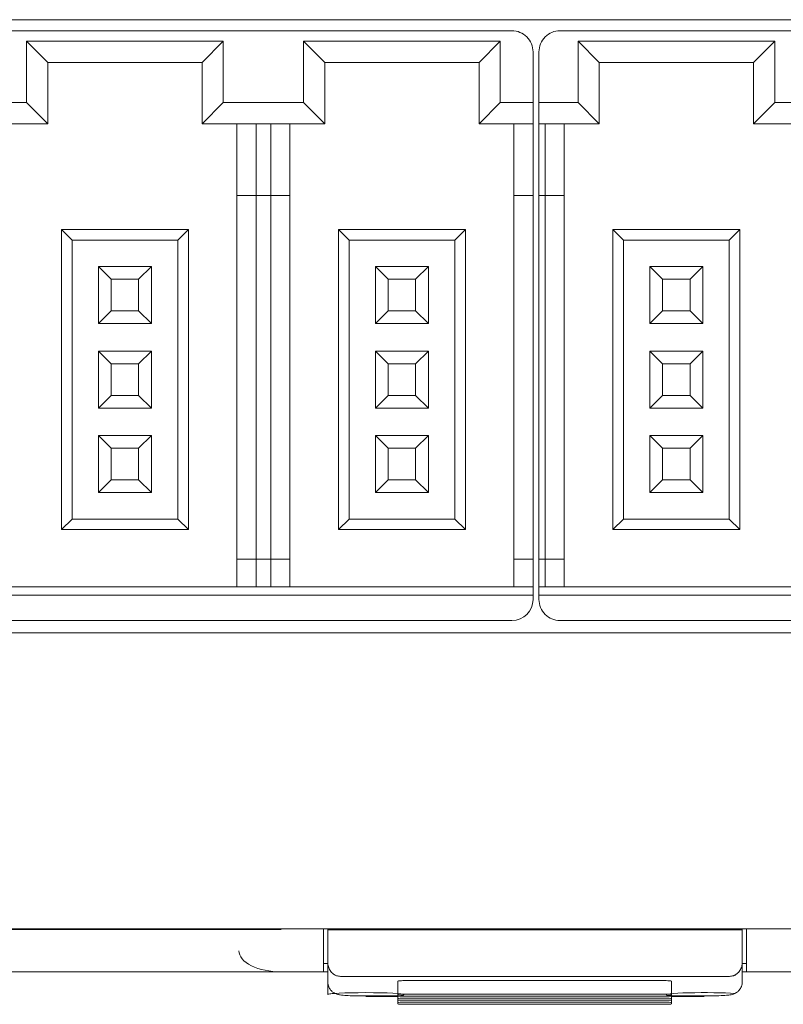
# Model space of a CAD drawing. Header units: millimetres. Extents: x -1146 to -167, y 277 to 699.
# Tile 14 of 40: x -878 to -860, y 438 to 462. Entities that reach past the tile are written whole.
import ezdxf

# ---------------------------------------------------------------- set-up
doc = ezdxf.new("R2010")
doc.units = ezdxf.units.MM
doc.header["$MEASUREMENT"] = 0

msp = doc.modelspace()

# ---------------------------------------------------------------- linework, layer by layer
at = {"lineweight": 18}
for points in [[(-891.114, 461.514), (-891.114, 461.514), (-840.714, 461.514), (-840.714, 461.514)], [(-891.463, 461.253), (-891.463, 461.253), (-866.463, 461.253), (-866.463, 461.253)], [(-865.323, 461.253), (-865.323, 461.253), (-852.823, 461.253), (-852.823, 461.253)], [(-877.938, 461.003), (-877.938, 461.003), (-877.438, 460.503), (-877.438, 460.503)], [(-877.938, 459.553), (-877.938, 459.553), (-877.938, 461.003), (-877.938, 461.003)], [(-877.938, 461.003), (-877.938, 461.003), (-873.288, 461.003), (-873.288, 461.003)], [(-873.288, 461.003), (-873.288, 461.003), (-873.788, 460.503), (-873.788, 460.503)], [(-873.288, 461.003), (-873.288, 461.003), (-873.288, 459.553), (-873.288, 459.553)], [(-871.388, 461.003), (-871.388, 461.003), (-870.888, 460.503), (-870.888, 460.503)], [(-871.388, 459.553), (-871.388, 459.553), (-871.388, 461.003), (-871.388, 461.003)], [(-871.388, 461.003), (-871.388, 461.003), (-866.738, 461.003), (-866.738, 461.003)], [(-866.738, 461.003), (-866.738, 461.003), (-867.238, 460.503), (-867.238, 460.503)], [(-866.738, 461.003), (-866.738, 461.003), (-866.738, 459.553), (-866.738, 459.553)], [(-860.248, 461.003), (-860.248, 461.003), (-864.898, 461.003), (-864.898, 461.003)], [(-864.898, 461.003), (-864.898, 461.003), (-864.398, 460.503), (-864.398, 460.503)], [(-864.898, 461.003), (-864.898, 461.003), (-864.898, 459.553), (-864.898, 459.553)], [(-860.248, 461.003), (-860.248, 461.003), (-860.748, 460.503), (-860.748, 460.503)], [(-860.248, 459.553), (-860.248, 459.553), (-860.248, 461.003), (-860.248, 461.003)], [(-865.963, 460.753), (-865.963, 460.753), (-865.963, 459.553), (-865.963, 459.553)], [(-865.823, 459.553), (-865.823, 459.553), (-865.823, 460.753), (-865.823, 460.753)], [(-877.438, 459.053), (-877.438, 459.053), (-877.438, 460.503), (-877.438, 460.503)], [(-877.438, 460.503), (-877.438, 460.503), (-873.788, 460.503), (-873.788, 460.503)], [(-873.788, 460.503), (-873.788, 460.503), (-873.788, 459.053), (-873.788, 459.053)], [(-870.888, 459.053), (-870.888, 459.053), (-870.888, 460.503), (-870.888, 460.503)], [(-870.888, 460.503), (-870.888, 460.503), (-867.238, 460.503), (-867.238, 460.503)], [(-867.238, 460.503), (-867.238, 460.503), (-867.238, 459.053), (-867.238, 459.053)], [(-864.398, 460.503), (-864.398, 460.503), (-860.748, 460.503), (-860.748, 460.503)], [(-864.398, 459.053), (-864.398, 459.053), (-864.398, 460.503), (-864.398, 460.503)], [(-860.748, 460.503), (-860.748, 460.503), (-860.748, 459.053), (-860.748, 459.053)], [(-879.838, 459.553), (-879.838, 459.553), (-877.938, 459.553), (-877.938, 459.553)], [(-877.938, 459.553), (-877.938, 459.553), (-877.438, 459.053), (-877.438, 459.053)], [(-873.288, 459.553), (-873.288, 459.553), (-873.788, 459.053), (-873.788, 459.053)], [(-873.288, 459.553), (-873.288, 459.553), (-871.388, 459.553), (-871.388, 459.553)], [(-871.388, 459.553), (-871.388, 459.553), (-870.888, 459.053), (-870.888, 459.053)], [(-866.738, 459.553), (-866.738, 459.553), (-867.238, 459.053), (-867.238, 459.053)], [(-865.963, 459.553), (-865.963, 459.553), (-866.738, 459.553), (-866.738, 459.553)], [(-865.963, 459.553), (-865.963, 459.553), (-865.963, 459.053), (-865.963, 459.053)], [(-864.898, 459.553), (-864.898, 459.553), (-865.823, 459.553), (-865.823, 459.553)], [(-865.823, 459.053), (-865.823, 459.053), (-865.823, 459.553), (-865.823, 459.553)], [(-864.898, 459.553), (-864.898, 459.553), (-864.398, 459.053), (-864.398, 459.053)], [(-860.248, 459.553), (-860.248, 459.553), (-860.748, 459.053), (-860.748, 459.053)], [(-858.348, 459.553), (-858.348, 459.553), (-860.248, 459.553), (-860.248, 459.553)], [(-880.338, 459.053), (-880.338, 459.053), (-877.438, 459.053), (-877.438, 459.053)], [(-873.788, 459.053), (-873.788, 459.053), (-870.888, 459.053), (-870.888, 459.053)], [(-872.963, 459.053), (-872.963, 459.053), (-872.963, 457.353), (-872.963, 457.353)], [(-872.513, 457.353), (-872.513, 457.353), (-872.513, 459.053), (-872.513, 459.053)], [(-872.163, 459.053), (-872.163, 459.053), (-872.163, 457.353), (-872.163, 457.353)], [(-871.713, 457.353), (-871.713, 457.353), (-871.713, 459.053), (-871.713, 459.053)], [(-867.238, 459.053), (-867.238, 459.053), (-865.963, 459.053), (-865.963, 459.053)], [(-866.413, 459.053), (-866.413, 459.053), (-866.413, 457.353), (-866.413, 457.353)], [(-865.963, 459.053), (-865.963, 459.053), (-865.963, 457.353), (-865.963, 457.353)], [(-865.823, 457.353), (-865.823, 457.353), (-865.823, 459.053), (-865.823, 459.053)], [(-865.823, 459.053), (-865.823, 459.053), (-864.398, 459.053), (-864.398, 459.053)], [(-865.673, 457.353), (-865.673, 457.353), (-865.673, 459.053), (-865.673, 459.053)], [(-865.223, 457.353), (-865.223, 457.353), (-865.223, 459.053), (-865.223, 459.053)], [(-860.748, 459.053), (-860.748, 459.053), (-857.848, 459.053), (-857.848, 459.053)], [(-872.963, 457.353), (-872.963, 457.353), (-872.963, 448.753), (-872.963, 448.753)], [(-872.963, 457.353), (-872.963, 457.353), (-872.513, 457.353), (-872.513, 457.353)], [(-872.513, 448.753), (-872.513, 448.753), (-872.513, 457.353), (-872.513, 457.353)], [(-872.513, 457.353), (-872.513, 457.353), (-872.163, 457.353), (-872.163, 457.353)], [(-872.163, 457.353), (-872.163, 457.353), (-872.163, 448.753), (-872.163, 448.753)], [(-872.163, 457.353), (-872.163, 457.353), (-871.713, 457.353), (-871.713, 457.353)], [(-871.713, 448.753), (-871.713, 448.753), (-871.713, 457.353), (-871.713, 457.353)], [(-866.413, 457.353), (-866.413, 457.353), (-866.413, 448.753), (-866.413, 448.753)], [(-866.413, 457.353), (-866.413, 457.353), (-865.963, 457.353), (-865.963, 457.353)], [(-865.963, 457.353), (-865.963, 457.353), (-865.963, 448.753), (-865.963, 448.753)], [(-865.823, 448.753), (-865.823, 448.753), (-865.823, 457.353), (-865.823, 457.353)], [(-865.823, 457.353), (-865.823, 457.353), (-865.673, 457.353), (-865.673, 457.353)], [(-865.673, 448.753), (-865.673, 448.753), (-865.673, 457.353), (-865.673, 457.353)], [(-865.673, 457.353), (-865.673, 457.353), (-865.223, 457.353), (-865.223, 457.353)], [(-865.223, 448.753), (-865.223, 448.753), (-865.223, 457.353), (-865.223, 457.353)], [(-874.113, 456.553), (-874.113, 456.553), (-877.113, 456.553), (-877.113, 456.553)], [(-877.113, 456.553), (-877.113, 456.553), (-876.863, 456.303), (-876.863, 456.303)], [(-877.113, 456.553), (-877.113, 456.553), (-877.113, 449.453), (-877.113, 449.453)], [(-874.113, 456.553), (-874.113, 456.553), (-874.363, 456.303), (-874.363, 456.303)], [(-874.113, 449.453), (-874.113, 449.453), (-874.113, 456.553), (-874.113, 456.553)], [(-870.563, 456.553), (-870.563, 456.553), (-870.563, 449.453), (-870.563, 449.453)], [(-867.563, 456.553), (-867.563, 456.553), (-870.563, 456.553), (-870.563, 456.553)], [(-870.563, 456.553), (-870.563, 456.553), (-870.313, 456.303), (-870.313, 456.303)], [(-867.563, 456.553), (-867.563, 456.553), (-867.813, 456.303), (-867.813, 456.303)], [(-867.563, 449.453), (-867.563, 449.453), (-867.563, 456.553), (-867.563, 456.553)], [(-861.073, 456.553), (-861.073, 456.553), (-864.073, 456.553), (-864.073, 456.553)], [(-864.073, 456.553), (-864.073, 456.553), (-863.823, 456.303), (-863.823, 456.303)], [(-864.073, 456.553), (-864.073, 456.553), (-864.073, 449.453), (-864.073, 449.453)], [(-861.073, 456.553), (-861.073, 456.553), (-861.323, 456.303), (-861.323, 456.303)], [(-861.073, 449.453), (-861.073, 449.453), (-861.073, 456.553), (-861.073, 456.553)], [(-876.863, 456.303), (-876.863, 456.303), (-874.363, 456.303), (-874.363, 456.303)], [(-876.863, 449.703), (-876.863, 449.703), (-876.863, 456.303), (-876.863, 456.303)], [(-874.363, 456.303), (-874.363, 456.303), (-874.363, 449.703), (-874.363, 449.703)], [(-870.313, 456.303), (-870.313, 456.303), (-867.813, 456.303), (-867.813, 456.303)], [(-870.313, 449.703), (-870.313, 449.703), (-870.313, 456.303), (-870.313, 456.303)], [(-867.813, 456.303), (-867.813, 456.303), (-867.813, 449.703), (-867.813, 449.703)], [(-863.823, 456.303), (-863.823, 456.303), (-861.323, 456.303), (-861.323, 456.303)], [(-863.823, 449.703), (-863.823, 449.703), (-863.823, 456.303), (-863.823, 456.303)], [(-861.323, 456.303), (-861.323, 456.303), (-861.323, 449.703), (-861.323, 449.703)], [(-876.238, 455.678), (-876.238, 455.678), (-876.238, 454.328), (-876.238, 454.328)], [(-874.988, 455.678), (-874.988, 455.678), (-876.238, 455.678), (-876.238, 455.678)], [(-875.938, 455.378), (-875.938, 455.378), (-876.238, 455.678), (-876.238, 455.678)], [(-875.288, 455.378), (-875.288, 455.378), (-874.988, 455.678), (-874.988, 455.678)], [(-874.988, 454.328), (-874.988, 454.328), (-874.988, 455.678), (-874.988, 455.678)], [(-868.438, 455.678), (-868.438, 455.678), (-869.688, 455.678), (-869.688, 455.678)], [(-869.388, 455.378), (-869.388, 455.378), (-869.688, 455.678), (-869.688, 455.678)], [(-869.688, 455.678), (-869.688, 455.678), (-869.688, 454.328), (-869.688, 454.328)], [(-868.738, 455.378), (-868.738, 455.378), (-868.438, 455.678), (-868.438, 455.678)], [(-868.438, 454.328), (-868.438, 454.328), (-868.438, 455.678), (-868.438, 455.678)], [(-862.898, 455.378), (-862.898, 455.378), (-863.198, 455.678), (-863.198, 455.678)], [(-863.198, 455.678), (-863.198, 455.678), (-863.198, 454.328), (-863.198, 454.328)], [(-861.948, 455.678), (-861.948, 455.678), (-863.198, 455.678), (-863.198, 455.678)], [(-862.248, 455.378), (-862.248, 455.378), (-861.948, 455.678), (-861.948, 455.678)], [(-861.948, 454.328), (-861.948, 454.328), (-861.948, 455.678), (-861.948, 455.678)], [(-875.938, 454.628), (-875.938, 454.628), (-875.938, 455.378), (-875.938, 455.378)], [(-875.938, 455.378), (-875.938, 455.378), (-875.288, 455.378), (-875.288, 455.378)], [(-875.288, 455.378), (-875.288, 455.378), (-875.288, 454.628), (-875.288, 454.628)], [(-869.388, 455.378), (-869.388, 455.378), (-868.738, 455.378), (-868.738, 455.378)], [(-869.388, 454.628), (-869.388, 454.628), (-869.388, 455.378), (-869.388, 455.378)], [(-868.738, 455.378), (-868.738, 455.378), (-868.738, 454.628), (-868.738, 454.628)], [(-862.898, 455.378), (-862.898, 455.378), (-862.248, 455.378), (-862.248, 455.378)], [(-862.898, 454.628), (-862.898, 454.628), (-862.898, 455.378), (-862.898, 455.378)], [(-862.248, 455.378), (-862.248, 455.378), (-862.248, 454.628), (-862.248, 454.628)], [(-876.238, 454.328), (-876.238, 454.328), (-875.938, 454.628), (-875.938, 454.628)], [(-875.288, 454.628), (-875.288, 454.628), (-875.938, 454.628), (-875.938, 454.628)], [(-875.288, 454.628), (-875.288, 454.628), (-874.988, 454.328), (-874.988, 454.328)], [(-869.688, 454.328), (-869.688, 454.328), (-869.388, 454.628), (-869.388, 454.628)], [(-868.738, 454.628), (-868.738, 454.628), (-869.388, 454.628), (-869.388, 454.628)], [(-868.738, 454.628), (-868.738, 454.628), (-868.438, 454.328), (-868.438, 454.328)], [(-863.198, 454.328), (-863.198, 454.328), (-862.898, 454.628), (-862.898, 454.628)], [(-862.248, 454.628), (-862.248, 454.628), (-862.898, 454.628), (-862.898, 454.628)], [(-862.248, 454.628), (-862.248, 454.628), (-861.948, 454.328), (-861.948, 454.328)], [(-876.238, 454.328), (-876.238, 454.328), (-874.988, 454.328), (-874.988, 454.328)], [(-869.688, 454.328), (-869.688, 454.328), (-868.438, 454.328), (-868.438, 454.328)], [(-863.198, 454.328), (-863.198, 454.328), (-861.948, 454.328), (-861.948, 454.328)], [(-875.938, 453.378), (-875.938, 453.378), (-876.238, 453.678), (-876.238, 453.678)], [(-876.238, 453.678), (-876.238, 453.678), (-876.238, 452.328), (-876.238, 452.328)], [(-874.988, 453.678), (-874.988, 453.678), (-876.238, 453.678), (-876.238, 453.678)], [(-875.288, 453.378), (-875.288, 453.378), (-874.988, 453.678), (-874.988, 453.678)], [(-874.988, 452.328), (-874.988, 452.328), (-874.988, 453.678), (-874.988, 453.678)], [(-869.388, 453.378), (-869.388, 453.378), (-869.688, 453.678), (-869.688, 453.678)], [(-869.688, 453.678), (-869.688, 453.678), (-869.688, 452.328), (-869.688, 452.328)], [(-868.438, 453.678), (-868.438, 453.678), (-869.688, 453.678), (-869.688, 453.678)], [(-868.738, 453.378), (-868.738, 453.378), (-868.438, 453.678), (-868.438, 453.678)], [(-868.438, 452.328), (-868.438, 452.328), (-868.438, 453.678), (-868.438, 453.678)], [(-862.898, 453.378), (-862.898, 453.378), (-863.198, 453.678), (-863.198, 453.678)], [(-863.198, 453.678), (-863.198, 453.678), (-863.198, 452.328), (-863.198, 452.328)], [(-861.948, 453.678), (-861.948, 453.678), (-863.198, 453.678), (-863.198, 453.678)], [(-862.248, 453.378), (-862.248, 453.378), (-861.948, 453.678), (-861.948, 453.678)], [(-861.948, 452.328), (-861.948, 452.328), (-861.948, 453.678), (-861.948, 453.678)], [(-875.938, 452.628), (-875.938, 452.628), (-875.938, 453.378), (-875.938, 453.378)], [(-875.938, 453.378), (-875.938, 453.378), (-875.288, 453.378), (-875.288, 453.378)], [(-875.288, 453.378), (-875.288, 453.378), (-875.288, 452.628), (-875.288, 452.628)], [(-869.388, 452.628), (-869.388, 452.628), (-869.388, 453.378), (-869.388, 453.378)], [(-869.388, 453.378), (-869.388, 453.378), (-868.738, 453.378), (-868.738, 453.378)], [(-868.738, 453.378), (-868.738, 453.378), (-868.738, 452.628), (-868.738, 452.628)], [(-862.898, 453.378), (-862.898, 453.378), (-862.248, 453.378), (-862.248, 453.378)], [(-862.898, 452.628), (-862.898, 452.628), (-862.898, 453.378), (-862.898, 453.378)], [(-862.248, 453.378), (-862.248, 453.378), (-862.248, 452.628), (-862.248, 452.628)], [(-876.238, 452.328), (-876.238, 452.328), (-875.938, 452.628), (-875.938, 452.628)], [(-875.288, 452.628), (-875.288, 452.628), (-875.938, 452.628), (-875.938, 452.628)], [(-875.288, 452.628), (-875.288, 452.628), (-874.988, 452.328), (-874.988, 452.328)], [(-869.688, 452.328), (-869.688, 452.328), (-869.388, 452.628), (-869.388, 452.628)], [(-868.738, 452.628), (-868.738, 452.628), (-869.388, 452.628), (-869.388, 452.628)], [(-868.738, 452.628), (-868.738, 452.628), (-868.438, 452.328), (-868.438, 452.328)], [(-863.198, 452.328), (-863.198, 452.328), (-862.898, 452.628), (-862.898, 452.628)], [(-862.248, 452.628), (-862.248, 452.628), (-862.898, 452.628), (-862.898, 452.628)], [(-862.248, 452.628), (-862.248, 452.628), (-861.948, 452.328), (-861.948, 452.328)], [(-876.238, 452.328), (-876.238, 452.328), (-874.988, 452.328), (-874.988, 452.328)], [(-869.688, 452.328), (-869.688, 452.328), (-868.438, 452.328), (-868.438, 452.328)], [(-863.198, 452.328), (-863.198, 452.328), (-861.948, 452.328), (-861.948, 452.328)], [(-875.938, 451.378), (-875.938, 451.378), (-876.238, 451.678), (-876.238, 451.678)], [(-876.238, 451.678), (-876.238, 451.678), (-876.238, 450.328), (-876.238, 450.328)], [(-874.988, 451.678), (-874.988, 451.678), (-876.238, 451.678), (-876.238, 451.678)], [(-875.288, 451.378), (-875.288, 451.378), (-874.988, 451.678), (-874.988, 451.678)], [(-874.988, 450.328), (-874.988, 450.328), (-874.988, 451.678), (-874.988, 451.678)], [(-869.388, 451.378), (-869.388, 451.378), (-869.688, 451.678), (-869.688, 451.678)], [(-869.688, 451.678), (-869.688, 451.678), (-869.688, 450.328), (-869.688, 450.328)], [(-868.438, 451.678), (-868.438, 451.678), (-869.688, 451.678), (-869.688, 451.678)], [(-868.738, 451.378), (-868.738, 451.378), (-868.438, 451.678), (-868.438, 451.678)], [(-868.438, 450.328), (-868.438, 450.328), (-868.438, 451.678), (-868.438, 451.678)], [(-862.898, 451.378), (-862.898, 451.378), (-863.198, 451.678), (-863.198, 451.678)], [(-863.198, 451.678), (-863.198, 451.678), (-863.198, 450.328), (-863.198, 450.328)], [(-861.948, 451.678), (-861.948, 451.678), (-863.198, 451.678), (-863.198, 451.678)], [(-862.248, 451.378), (-862.248, 451.378), (-861.948, 451.678), (-861.948, 451.678)], [(-861.948, 450.328), (-861.948, 450.328), (-861.948, 451.678), (-861.948, 451.678)], [(-875.938, 450.628), (-875.938, 450.628), (-875.938, 451.378), (-875.938, 451.378)], [(-875.938, 451.378), (-875.938, 451.378), (-875.288, 451.378), (-875.288, 451.378)], [(-875.288, 451.378), (-875.288, 451.378), (-875.288, 450.628), (-875.288, 450.628)], [(-869.388, 451.378), (-869.388, 451.378), (-868.738, 451.378), (-868.738, 451.378)], [(-869.388, 450.628), (-869.388, 450.628), (-869.388, 451.378), (-869.388, 451.378)], [(-868.738, 451.378), (-868.738, 451.378), (-868.738, 450.628), (-868.738, 450.628)], [(-862.898, 451.378), (-862.898, 451.378), (-862.248, 451.378), (-862.248, 451.378)], [(-862.898, 450.628), (-862.898, 450.628), (-862.898, 451.378), (-862.898, 451.378)], [(-862.248, 451.378), (-862.248, 451.378), (-862.248, 450.628), (-862.248, 450.628)], [(-876.238, 450.328), (-876.238, 450.328), (-875.938, 450.628), (-875.938, 450.628)], [(-875.288, 450.628), (-875.288, 450.628), (-875.938, 450.628), (-875.938, 450.628)], [(-875.288, 450.628), (-875.288, 450.628), (-874.988, 450.328), (-874.988, 450.328)], [(-869.688, 450.328), (-869.688, 450.328), (-869.388, 450.628), (-869.388, 450.628)], [(-868.738, 450.628), (-868.738, 450.628), (-869.388, 450.628), (-869.388, 450.628)], [(-868.738, 450.628), (-868.738, 450.628), (-868.438, 450.328), (-868.438, 450.328)], [(-863.198, 450.328), (-863.198, 450.328), (-862.898, 450.628), (-862.898, 450.628)], [(-862.248, 450.628), (-862.248, 450.628), (-862.898, 450.628), (-862.898, 450.628)], [(-862.248, 450.628), (-862.248, 450.628), (-861.948, 450.328), (-861.948, 450.328)], [(-876.238, 450.328), (-876.238, 450.328), (-874.988, 450.328), (-874.988, 450.328)], [(-869.688, 450.328), (-869.688, 450.328), (-868.438, 450.328), (-868.438, 450.328)], [(-863.198, 450.328), (-863.198, 450.328), (-861.948, 450.328), (-861.948, 450.328)], [(-877.113, 449.453), (-877.113, 449.453), (-876.863, 449.703), (-876.863, 449.703)], [(-874.363, 449.703), (-874.363, 449.703), (-876.863, 449.703), (-876.863, 449.703)], [(-874.363, 449.703), (-874.363, 449.703), (-874.113, 449.453), (-874.113, 449.453)], [(-870.563, 449.453), (-870.563, 449.453), (-870.313, 449.703), (-870.313, 449.703)], [(-867.813, 449.703), (-867.813, 449.703), (-870.313, 449.703), (-870.313, 449.703)], [(-867.813, 449.703), (-867.813, 449.703), (-867.563, 449.453), (-867.563, 449.453)], [(-864.073, 449.453), (-864.073, 449.453), (-863.823, 449.703), (-863.823, 449.703)], [(-861.323, 449.703), (-861.323, 449.703), (-863.823, 449.703), (-863.823, 449.703)], [(-861.323, 449.703), (-861.323, 449.703), (-861.073, 449.453), (-861.073, 449.453)], [(-877.113, 449.453), (-877.113, 449.453), (-874.113, 449.453), (-874.113, 449.453)], [(-870.563, 449.453), (-870.563, 449.453), (-867.563, 449.453), (-867.563, 449.453)], [(-864.073, 449.453), (-864.073, 449.453), (-861.073, 449.453), (-861.073, 449.453)], [(-872.513, 448.753), (-872.513, 448.753), (-872.963, 448.753), (-872.963, 448.753)], [(-872.963, 448.753), (-872.963, 448.753), (-872.963, 448.103), (-872.963, 448.103)], [(-872.163, 448.753), (-872.163, 448.753), (-872.513, 448.753), (-872.513, 448.753)], [(-872.513, 448.753), (-872.513, 448.753), (-872.513, 448.103), (-872.513, 448.103)], [(-871.713, 448.753), (-871.713, 448.753), (-872.163, 448.753), (-872.163, 448.753)], [(-872.163, 448.753), (-872.163, 448.753), (-872.163, 448.103), (-872.163, 448.103)], [(-871.713, 448.103), (-871.713, 448.103), (-871.713, 448.753), (-871.713, 448.753)], [(-865.963, 448.753), (-865.963, 448.753), (-866.413, 448.753), (-866.413, 448.753)], [(-866.413, 448.753), (-866.413, 448.753), (-866.413, 448.103), (-866.413, 448.103)], [(-865.963, 448.753), (-865.963, 448.753), (-865.963, 448.103), (-865.963, 448.103)], [(-865.823, 448.103), (-865.823, 448.103), (-865.823, 448.753), (-865.823, 448.753)], [(-865.673, 448.753), (-865.673, 448.753), (-865.823, 448.753), (-865.823, 448.753)], [(-865.223, 448.753), (-865.223, 448.753), (-865.673, 448.753), (-865.673, 448.753)], [(-865.673, 448.103), (-865.673, 448.103), (-865.673, 448.753), (-865.673, 448.753)], [(-865.223, 448.103), (-865.223, 448.103), (-865.223, 448.753), (-865.223, 448.753)], [(-865.963, 448.103), (-865.963, 448.103), (-891.963, 448.103), (-891.963, 448.103)], [(-865.963, 447.903), (-865.963, 447.903), (-865.963, 448.103), (-865.963, 448.103)], [(-852.823, 448.103), (-852.823, 448.103), (-865.823, 448.103), (-865.823, 448.103)], [(-865.823, 447.903), (-865.823, 447.903), (-865.823, 448.103), (-865.823, 448.103)], [(-865.963, 447.903), (-865.963, 447.903), (-891.963, 447.903), (-891.963, 447.903)], [(-865.963, 447.803), (-865.963, 447.803), (-865.963, 447.903), (-865.963, 447.903)], [(-865.823, 447.903), (-865.823, 447.903), (-852.823, 447.903), (-852.823, 447.903)], [(-865.823, 447.803), (-865.823, 447.803), (-865.823, 447.903), (-865.823, 447.903)], [(-866.463, 447.303), (-866.187, 447.303), (-865.963, 447.527), (-865.963, 447.803)], [(-866.463, 447.303), (-866.463, 447.303), (-891.463, 447.303), (-891.463, 447.303)], [(-852.823, 447.303), (-852.823, 447.303), (-865.323, 447.303), (-865.323, 447.303)], [(-840.714, 447.014), (-840.714, 447.014), (-891.114, 447.014), (-891.114, 447.014)], [(-837.814, 440.015), (-837.814, 440.015), (-894.019, 440.015), (-894.019, 440.015)], [(-837.814, 440.015), (-837.814, 440.015), (-894.019, 440.015), (-894.019, 440.015)], [(-891.119, 439.993), (-891.119, 439.993), (-871.916, 439.993), (-871.916, 439.993)], [(-870.916, 439.496), (-870.916, 439.496), (-870.916, 440.015), (-870.916, 440.015)], [(-870.916, 440.015), (-870.916, 440.015), (-870.916, 439.493), (-870.916, 439.493)], [(-870.816, 440.012), (-870.816, 440.012), (-870.816, 440.015), (-870.816, 440.015)], [(-870.816, 440.012), (-870.816, 440.012), (-870.816, 439.991), (-870.816, 439.991)], [(-861.016, 440.012), (-861.016, 440.012), (-870.816, 440.012), (-870.816, 440.012)], [(-870.816, 439.991), (-870.816, 439.733), (-870.816, 439.476), (-870.816, 439.219)], [(-861.016, 439.991), (-864.283, 439.991), (-867.55, 439.991), (-870.816, 439.991)], [(-861.016, 440.015), (-861.016, 440.015), (-861.016, 440.012), (-861.016, 440.012)], [(-861.016, 440.012), (-861.016, 440.012), (-861.016, 439.991), (-861.016, 439.991)], [(-861.016, 439.219), (-861.016, 439.476), (-861.016, 439.733), (-861.016, 439.991)], [(-860.916, 440.015), (-860.916, 440.015), (-860.916, 439.496), (-860.916, 439.496)], [(-860.916, 439.493), (-860.916, 439.493), (-860.916, 440.015), (-860.916, 440.015)], [(-870.916, 439.493), (-870.916, 439.493), (-870.916, 438.993), (-870.916, 438.993)], [(-860.916, 438.993), (-860.916, 438.993), (-860.916, 439.493), (-860.916, 439.493)], [(-870.816, 438.756), (-870.816, 438.756), (-870.816, 439.219), (-870.816, 439.219)], [(-870.816, 438.457), (-870.816, 438.457), (-870.816, 439.216), (-870.816, 439.216)], [(-861.016, 439.219), (-861.016, 439.219), (-861.016, 438.756), (-861.016, 438.756)], [(-861.016, 439.215), (-861.016, 439.215), (-861.016, 438.756), (-861.016, 438.756)], [(-893.119, 438.993), (-893.119, 438.993), (-870.916, 438.993), (-870.916, 438.993)], [(-870.816, 439.193), (-870.816, 439.193), (-870.916, 439.193), (-870.916, 439.193)], [(-870.816, 438.993), (-870.816, 438.993), (-870.916, 438.993), (-870.916, 438.993)], [(-860.916, 439.193), (-860.916, 439.193), (-861.016, 439.193), (-861.016, 439.193)], [(-860.916, 438.993), (-860.916, 438.993), (-861.016, 438.993), (-861.016, 438.993)], [(-860.916, 438.993), (-860.916, 438.993), (-842.138, 438.993), (-842.138, 438.993)], [(-861.316, 438.888), (-861.316, 438.888), (-870.516, 438.888), (-870.516, 438.888)], [(-869.163, 438.617), (-869.163, 438.617), (-869.163, 438.776), (-869.163, 438.776)], [(-869.163, 438.458), (-869.163, 438.458), (-869.163, 438.776), (-869.163, 438.776)], [(-868.962, 438.787), (-868.962, 438.787), (-862.888, 438.787), (-862.888, 438.787)], [(-862.688, 438.458), (-862.688, 438.458), (-862.688, 438.776), (-862.688, 438.776)], [(-869.163, 438.458), (-869.163, 438.458), (-869.163, 438.617), (-869.163, 438.617)], [(-870.63, 438.485), (-870.75, 438.477), (-870.815, 438.467), (-870.816, 438.457)], [(-869.916, 438.425), (-869.916, 438.425), (-869.916, 438.424), (-869.916, 438.424)], [(-869.916, 438.424), (-869.916, 438.424), (-869.163, 438.424), (-869.163, 438.424)], [(-869.159, 438.409), (-869.159, 438.409), (-869.913, 438.409), (-869.913, 438.409)], [(-869.163, 438.458), (-869.163, 438.458), (-869.163, 438.427), (-869.163, 438.427)], [(-869.163, 438.364), (-869.163, 438.364), (-869.163, 438.427), (-869.163, 438.427)], [(-869.163, 438.363), (-869.163, 438.363), (-869.163, 438.427), (-869.163, 438.427)], [(-869.163, 438.363), (-869.163, 438.363), (-869.163, 438.332), (-869.163, 438.332)], [(-869.163, 438.269), (-869.163, 438.269), (-869.163, 438.332), (-869.163, 438.332)], [(-869.163, 438.269), (-869.163, 438.269), (-869.163, 438.332), (-869.163, 438.332)], [(-862.888, 438.469), (-862.888, 438.469), (-868.962, 438.469), (-868.962, 438.469)], [(-868.962, 438.416), (-868.962, 438.416), (-862.888, 438.416), (-862.888, 438.416)], [(-862.888, 438.374), (-862.888, 438.374), (-868.962, 438.374), (-868.962, 438.374)], [(-868.962, 438.322), (-868.962, 438.322), (-862.888, 438.322), (-862.888, 438.322)], [(-862.888, 438.279), (-862.888, 438.279), (-868.962, 438.279), (-868.962, 438.279)], [(-862.688, 438.427), (-862.688, 438.427), (-862.688, 438.458), (-862.688, 438.458)], [(-862.688, 438.363), (-862.688, 438.363), (-862.688, 438.427), (-862.688, 438.427)], [(-862.688, 438.424), (-862.688, 438.424), (-861.916, 438.424), (-861.916, 438.424)], [(-862.688, 438.332), (-862.688, 438.332), (-862.688, 438.363), (-862.688, 438.363)], [(-862.688, 438.269), (-862.688, 438.269), (-862.688, 438.332), (-862.688, 438.332)], [(-861.913, 438.409), (-861.913, 438.409), (-862.685, 438.409), (-862.685, 438.409)], [(-861.916, 438.425), (-861.916, 438.425), (-861.916, 438.424), (-861.916, 438.424)], [(-869.163, 438.269), (-869.163, 438.269), (-869.163, 438.237), (-869.163, 438.237)], [(-868.962, 438.227), (-868.962, 438.227), (-862.888, 438.227), (-862.888, 438.227)], [(-862.688, 438.237), (-862.688, 438.237), (-862.688, 438.269), (-862.688, 438.269)]]:
    msp.add_open_spline(points, degree=3, dxfattribs=at)
for points, knots in [([(-865.963, 460.753), (-865.963, 460.885), (-866.016, 461.013), (-866.11, 461.106), (-866.11, 461.106), (-866.204, 461.2), (-866.331, 461.253), (-866.463, 461.253)], [0, 0, 0, 0, 0.5, 0.5, 0.5, 0.5, 1, 1, 1, 1]), ([(-865.323, 461.253), (-865.456, 461.253), (-865.583, 461.2), (-865.677, 461.106), (-865.677, 461.106), (-865.771, 461.013), (-865.823, 460.885), (-865.823, 460.753)], [0, 0, 0, 0, 0.5, 0.5, 0.5, 0.5, 1, 1, 1, 1]), ([(-865.823, 447.803), (-865.823, 447.67), (-865.771, 447.543), (-865.677, 447.449), (-865.677, 447.449), (-865.583, 447.356), (-865.456, 447.303), (-865.323, 447.303)], [0, 0, 0, 0, 0.5, 0.5, 0.5, 0.5, 1, 1, 1, 1]), ([(-872.916, 439.493), (-872.916, 439.361), (-872.811, 439.233), (-872.623, 439.14), (-872.623, 439.14), (-872.436, 439.046), (-872.182, 438.993), (-871.916, 438.993)], [0, 0, 0, 0, 0.5, 0.5, 0.5, 0.5, 1, 1, 1, 1]), ([(-870.816, 439.219), (-870.816, 439.202), (-870.815, 439.184), (-870.813, 439.167), (-870.813, 439.167), (-870.811, 439.151), (-870.807, 439.135), (-870.803, 439.118), (-870.803, 439.118), (-870.798, 439.103), (-870.793, 439.087), (-870.785, 439.072), (-870.785, 439.072), (-870.779, 439.057), (-870.771, 439.042), (-870.761, 439.028), (-870.761, 439.028), (-870.742, 438.997), (-870.716, 438.966), (-870.677, 438.939), (-870.677, 438.939), (-870.667, 438.932), (-870.656, 438.925), (-870.644, 438.919), (-870.644, 438.919), (-870.634, 438.914), (-870.622, 438.909), (-870.609, 438.904), (-870.609, 438.904), (-870.595, 438.899), (-870.58, 438.894), (-870.563, 438.892), (-870.563, 438.892), (-870.548, 438.889), (-870.532, 438.889), (-870.516, 438.888)], [0, 0, 0, 0, 0.111111, 0.111111, 0.111111, 0.111111, 0.222222, 0.222222, 0.222222, 0.222222, 0.333333, 0.333333, 0.333333, 0.333333, 0.444444, 0.444444, 0.444444, 0.444444, 0.555556, 0.555556, 0.555556, 0.555556, 0.666667, 0.666667, 0.666667, 0.666667, 0.777778, 0.777778, 0.777778, 0.777778, 0.888889, 0.888889, 0.888889, 0.888889, 1, 1, 1, 1]), ([(-861.316, 438.888), (-861.299, 438.888), (-861.283, 438.889), (-861.268, 438.892), (-861.268, 438.892), (-861.252, 438.895), (-861.237, 438.899), (-861.224, 438.904), (-861.224, 438.904), (-861.217, 438.906), (-861.211, 438.909), (-861.205, 438.911), (-861.205, 438.911), (-861.198, 438.914), (-861.192, 438.917), (-861.187, 438.92), (-861.187, 438.92), (-861.176, 438.926), (-861.165, 438.932), (-861.156, 438.939), (-861.156, 438.939), (-861.146, 438.946), (-861.137, 438.953), (-861.129, 438.96), (-861.129, 438.96), (-861.121, 438.967), (-861.114, 438.974), (-861.107, 438.982), (-861.107, 438.982), (-861.093, 438.996), (-861.082, 439.012), (-861.072, 439.027), (-861.072, 439.027), (-861.062, 439.043), (-861.053, 439.058), (-861.046, 439.074), (-861.046, 439.074), (-861.039, 439.09), (-861.034, 439.106), (-861.029, 439.122), (-861.029, 439.122), (-861.021, 439.154), (-861.016, 439.186), (-861.016, 439.219)], [0, 0, 0, 0, 0.090909, 0.090909, 0.090909, 0.090909, 0.181818, 0.181818, 0.181818, 0.181818, 0.272727, 0.272727, 0.272727, 0.272727, 0.363636, 0.363636, 0.363636, 0.363636, 0.454545, 0.454545, 0.454545, 0.454545, 0.545455, 0.545455, 0.545455, 0.545455, 0.636364, 0.636364, 0.636364, 0.636364, 0.727273, 0.727273, 0.727273, 0.727273, 0.818182, 0.818182, 0.818182, 0.818182, 0.909091, 0.909091, 0.909091, 0.909091, 1, 1, 1, 1]), ([(-870.816, 438.756), (-870.816, 438.715), (-870.808, 438.676), (-870.793, 438.64), (-870.793, 438.64), (-870.782, 438.613), (-870.767, 438.588), (-870.748, 438.565), (-870.748, 438.565), (-870.732, 438.546), (-870.714, 438.528), (-870.695, 438.514), (-870.695, 438.514), (-870.678, 438.501), (-870.66, 438.49), (-870.643, 438.482), (-870.643, 438.482), (-870.628, 438.475), (-870.613, 438.469), (-870.6, 438.465), (-870.6, 438.465), (-870.587, 438.461), (-870.576, 438.458), (-870.565, 438.456), (-870.565, 438.456), (-870.549, 438.452), (-870.535, 438.45), (-870.521, 438.448), (-870.521, 438.448), (-870.479, 438.442), (-870.433, 438.438), (-870.376, 438.435), (-870.376, 438.435), (-870.321, 438.432), (-870.254, 438.429), (-870.181, 438.428), (-870.181, 438.428), (-870.111, 438.426), (-870.036, 438.425), (-869.96, 438.425), (-869.96, 438.425), (-869.945, 438.424), (-869.931, 438.424), (-869.916, 438.424)], [0, 0, 0, 0, 0.090909, 0.090909, 0.090909, 0.090909, 0.181818, 0.181818, 0.181818, 0.181818, 0.272727, 0.272727, 0.272727, 0.272727, 0.363636, 0.363636, 0.363636, 0.363636, 0.454545, 0.454545, 0.454545, 0.454545, 0.545455, 0.545455, 0.545455, 0.545455, 0.636364, 0.636364, 0.636364, 0.636364, 0.727273, 0.727273, 0.727273, 0.727273, 0.818182, 0.818182, 0.818182, 0.818182, 0.909091, 0.909091, 0.909091, 0.909091, 1, 1, 1, 1]), ([(-868.962, 438.787), (-869.015, 438.787), (-869.066, 438.786), (-869.104, 438.784), (-869.104, 438.784), (-869.141, 438.782), (-869.163, 438.779), (-869.163, 438.776)], [0, 0, 0, 0, 0.5, 0.5, 0.5, 0.5, 1, 1, 1, 1]), ([(-862.688, 438.776), (-862.688, 438.779), (-862.709, 438.782), (-862.746, 438.784), (-862.746, 438.784), (-862.784, 438.786), (-862.835, 438.787), (-862.888, 438.787)], [0, 0, 0, 0, 0.5, 0.5, 0.5, 0.5, 1, 1, 1, 1]), ([(-861.916, 438.424), (-861.871, 438.424), (-861.827, 438.425), (-861.783, 438.425), (-861.783, 438.425), (-861.707, 438.426), (-861.633, 438.428), (-861.567, 438.43), (-861.567, 438.43), (-861.498, 438.433), (-861.437, 438.436), (-861.389, 438.44), (-861.389, 438.44), (-861.349, 438.443), (-861.317, 438.446), (-861.278, 438.453), (-861.278, 438.453), (-861.262, 438.457), (-861.244, 438.461), (-861.223, 438.468), (-861.223, 438.468), (-861.205, 438.475), (-861.185, 438.483), (-861.166, 438.495), (-861.166, 438.495), (-861.143, 438.509), (-861.12, 438.526), (-861.101, 438.546), (-861.101, 438.546), (-861.079, 438.569), (-861.06, 438.597), (-861.046, 438.626), (-861.046, 438.626), (-861.03, 438.659), (-861.02, 438.694), (-861.017, 438.73), (-861.017, 438.73), (-861.017, 438.739), (-861.016, 438.747), (-861.016, 438.756)], [0, 0, 0, 0, 0.1, 0.1, 0.1, 0.1, 0.2, 0.2, 0.2, 0.2, 0.3, 0.3, 0.3, 0.3, 0.4, 0.4, 0.4, 0.4, 0.5, 0.5, 0.5, 0.5, 0.6, 0.6, 0.6, 0.6, 0.7, 0.7, 0.7, 0.7, 0.8, 0.8, 0.8, 0.8, 0.9, 0.9, 0.9, 0.9, 1, 1, 1, 1]), ([(-861.19, 438.484), (-861.441, 438.502), (-861.898, 438.508), (-862.285, 438.499), (-862.285, 438.499), (-862.673, 438.49), (-862.886, 438.468), (-862.796, 438.446), (-862.796, 438.446), (-862.706, 438.425), (-862.338, 438.409), (-861.913, 438.409)], [0, 0, 0, 0, 0.333333, 0.333333, 0.333333, 0.333333, 0.666667, 0.666667, 0.666667, 0.666667, 1, 1, 1, 1]), ([(-869.913, 438.409), (-869.417, 438.409), (-869.016, 438.43), (-869.016, 438.456), (-869.016, 438.456), (-869.016, 438.482), (-869.418, 438.503), (-869.914, 438.503), (-869.914, 438.503), (-870.41, 438.503), (-870.813, 438.483), (-870.816, 438.457)], [0, 0, 0, 0, 0.333333, 0.333333, 0.333333, 0.333333, 0.666667, 0.666667, 0.666667, 0.666667, 1, 1, 1, 1]), ([(-868.962, 438.469), (-869.015, 438.469), (-869.066, 438.467), (-869.104, 438.466), (-869.104, 438.466), (-869.141, 438.464), (-869.163, 438.461), (-869.163, 438.458)], [0, 0, 0, 0, 0.5, 0.5, 0.5, 0.5, 1, 1, 1, 1]), ([(-869.163, 438.427), (-869.163, 438.424), (-869.141, 438.421), (-869.104, 438.419), (-869.104, 438.419), (-869.066, 438.417), (-869.015, 438.416), (-868.962, 438.416)], [0, 0, 0, 0, 0.5, 0.5, 0.5, 0.5, 1, 1, 1, 1]), ([(-868.962, 438.374), (-869.015, 438.374), (-869.066, 438.373), (-869.104, 438.371), (-869.104, 438.371), (-869.141, 438.369), (-869.163, 438.366), (-869.163, 438.363)], [0, 0, 0, 0, 0.5, 0.5, 0.5, 0.5, 1, 1, 1, 1]), ([(-869.163, 438.332), (-869.163, 438.329), (-869.141, 438.327), (-869.104, 438.325), (-869.104, 438.325), (-869.066, 438.323), (-869.015, 438.322), (-868.962, 438.322)], [0, 0, 0, 0, 0.5, 0.5, 0.5, 0.5, 1, 1, 1, 1]), ([(-868.962, 438.279), (-869.015, 438.279), (-869.066, 438.278), (-869.104, 438.276), (-869.104, 438.276), (-869.141, 438.274), (-869.163, 438.272), (-869.163, 438.269)], [0, 0, 0, 0, 0.5, 0.5, 0.5, 0.5, 1, 1, 1, 1]), ([(-862.688, 438.458), (-862.688, 438.461), (-862.709, 438.464), (-862.746, 438.466), (-862.746, 438.466), (-862.784, 438.467), (-862.835, 438.469), (-862.888, 438.469)], [0, 0, 0, 0, 0.5, 0.5, 0.5, 0.5, 1, 1, 1, 1]), ([(-862.888, 438.416), (-862.835, 438.416), (-862.784, 438.417), (-862.746, 438.419), (-862.746, 438.419), (-862.709, 438.421), (-862.688, 438.424), (-862.688, 438.427)], [0, 0, 0, 0, 0.5, 0.5, 0.5, 0.5, 1, 1, 1, 1]), ([(-862.688, 438.363), (-862.688, 438.366), (-862.709, 438.369), (-862.746, 438.371), (-862.746, 438.371), (-862.784, 438.373), (-862.835, 438.374), (-862.888, 438.374)], [0, 0, 0, 0, 0.5, 0.5, 0.5, 0.5, 1, 1, 1, 1]), ([(-862.888, 438.322), (-862.835, 438.322), (-862.784, 438.323), (-862.746, 438.325), (-862.746, 438.325), (-862.709, 438.327), (-862.688, 438.329), (-862.688, 438.332)], [0, 0, 0, 0, 0.5, 0.5, 0.5, 0.5, 1, 1, 1, 1]), ([(-862.688, 438.269), (-862.688, 438.272), (-862.709, 438.274), (-862.746, 438.276), (-862.746, 438.276), (-862.784, 438.278), (-862.835, 438.279), (-862.888, 438.279)], [0, 0, 0, 0, 0.5, 0.5, 0.5, 0.5, 1, 1, 1, 1]), ([(-869.163, 438.237), (-869.163, 438.235), (-869.141, 438.232), (-869.104, 438.23), (-869.104, 438.23), (-869.066, 438.228), (-869.015, 438.227), (-868.962, 438.227)], [0, 0, 0, 0, 0.5, 0.5, 0.5, 0.5, 1, 1, 1, 1]), ([(-862.888, 438.227), (-862.835, 438.227), (-862.784, 438.228), (-862.746, 438.23), (-862.746, 438.23), (-862.709, 438.232), (-862.688, 438.235), (-862.688, 438.237)], [0, 0, 0, 0, 0.5, 0.5, 0.5, 0.5, 1, 1, 1, 1])]:
    msp.add_open_spline(points, degree=3, knots=knots, dxfattribs=at)

doc.saveas('drawing.dxf')
